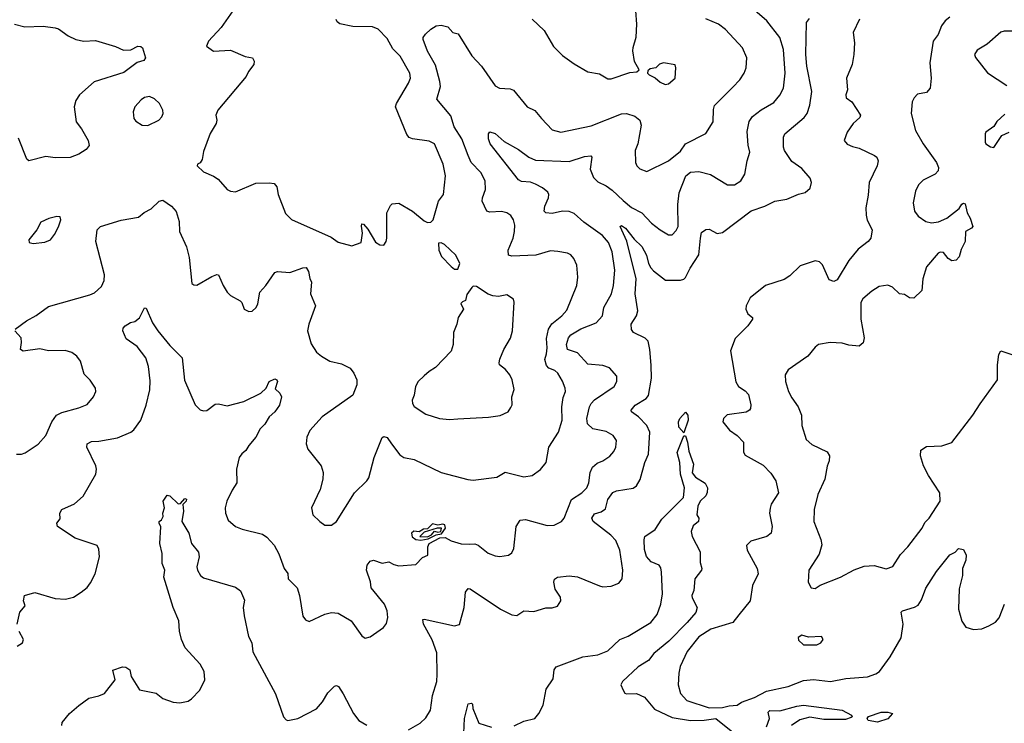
# Model space of a CAD drawing. Extents: x 2056909 to 2160450, y 827444 to 1016825.
# Tile 248 of 256: x 2096525 to 2102366, y 923047 to 927222. Entities that reach past the tile are written whole.
import ezdxf

# ---------------------------------------------------------------- set-up
doc = ezdxf.new("R2010")
doc.units = 0

msp = doc.modelspace()

# ---------------------------------------------------------------- linework, layer by layer
at = {"layer": '0CON10XD'}
for points in [[(2097790, 927275), (2097720, 927175), (2097646, 927095), (2097634, 927065), (2097675, 927034.3), (2097775, 927040), (2097862.7, 927002.7), (2097906.2, 926996.2), (2097916.1, 926976.1), (2097914, 926955), (2097882.5, 926915), (2097868, 926885), (2097700.8, 926685), (2097688, 926655), (2097694, 926625), (2097691.2, 926605), (2097654.2, 926545.8), (2097615, 926440), (2097607.7, 926392.3), (2097595, 926372.5), (2097580, 926365), (2097577.5, 926355), (2097615, 926318.8), (2097675, 926293.8), (2097703.3, 926275), (2097755, 926213.3), (2097775, 926203.8), (2097805, 926200), (2097925, 926251.2), (2098005, 926253.8), (2098035, 926248.8), (2098050.5, 926230.5), (2098059.2, 926185), (2098101.5, 926071.5), (2098136.6, 926036.6), (2098372.2, 925932.2), (2098415, 925901.4), (2098495, 925880)], [(2098495, 925880), (2098550.8, 925899.2), (2098559.1, 925955), (2098552.7, 925997.3), (2098555, 926010), (2098565, 926008.8), (2098589.8, 925979.8), (2098635, 925902), (2098662.5, 925885), (2098685, 925883.8), (2098700, 925905), (2098703.6, 925926.4), (2098702.5, 926075), (2098725, 926120), (2098735, 926130), (2098775, 926132.5), (2098856.1, 926086.1), (2098925, 926027.5), (2098945, 926017.5), (2098965, 926020), (2098977.5, 926035), (2099010, 926145), (2099040, 926185), (2099051.4, 926295), (2099038.1, 926365), (2098985.3, 926485.3), (2098955, 926500), (2098855, 926514.5), (2098835, 926523.3), (2098821.3, 926541.3), (2098754.6, 926705.4), (2098760, 926725), (2098832.1, 926845), (2098843.5, 926875), (2098840.5, 926905), (2098781.5, 927005), (2098738.4, 927048.4), (2098705, 927110.6), (2098651.4, 927165), (2098618.7, 927178.7), (2098501.7, 927181.7), (2098425, 927196.7), (2098408.3, 927208.3), (2098401.7, 927221.7)], [(2098730, 924705), (2098779.8, 924639.8), (2098803.4, 924623.4), (2098865, 924612.9), (2099025.6, 924535.6), (2099183.2, 924493.2), (2099215, 924490), (2099355, 924507.5), (2099405, 924538), (2099515, 924510), (2099565, 924516.7), (2099615, 924553.3), (2099648.8, 924595), (2099664.4, 924685), (2099722.2, 924775), (2099743.2, 924845), (2099740.7, 924925), (2099749.3, 924980.7), (2099762.7, 925015), (2099761.5, 925035), (2099746.3, 925076.3), (2099718.1, 925125), (2099700, 925140), (2099663.3, 925155), (2099649.9, 925169.9), (2099640.4, 925205), (2099649.6, 925239.6), (2099653.8, 925275), (2099650, 925330), (2099661.8, 925385), (2099682.7, 925417.3), (2099742.2, 925465), (2099771.5, 925498.5), (2099830.6, 925645), (2099836.5, 925695), (2099830, 925765), (2099812.9, 925805), (2099795, 925827.5), (2099775, 925837.1), (2099717.3, 925847.3), (2099675, 925850), (2099586.3, 925823.7), (2099445, 925819.1), (2099425.6, 925825.6), (2099422.5, 925855), (2099453.2, 925925), (2099460.7, 925965), (2099461.7, 926001.7), (2099453.7, 926033.7), (2099439.4, 926059.4), (2099415, 926076.7), (2099383.2, 926083.2), (2099315, 926078.9), (2099295.7, 926085.7), (2099268.1, 926145), (2099270, 926165), (2099289.3, 926215), (2099287.5, 926265), (2099260, 926315), (2099204.4, 926374.4), (2099184.8, 926415), (2099149.1, 926515), (2099101.8, 926585), (2099081.9, 926651.9), (2099000, 926750), (2099020.6, 926825), (2099017.3, 926855), (2098991.7, 926951.7), (2098945.4, 927035), (2098918.7, 927105), (2098918.7, 927115), (2098932.5, 927135), (2098964.4, 927165.6), (2098995, 927184.7), (2099025, 927189.5), (2099065, 927180), (2099095, 927146.2), (2099126.8, 927136.8), (2099207, 927007), (2099264.6, 926945), (2099345, 926830), (2099372.5, 926815), (2099435, 926811.9), (2099454.4, 926804.4), (2099535, 926703.8), (2099582, 926682), (2099621.2, 926635), (2099685, 926568), (2099735, 926554), (2099915, 926592.2), (2100095, 926663.2), (2100125, 926664.6), (2100175, 926650), (2100204.4, 926625), (2100212.1, 926595), (2100192.7, 926485), (2100176.7, 926445), (2100178.1, 926375), (2100185.8, 926355), (2100205, 926337.5), (2100245, 926321.4), (2100375, 926383.6), (2100445, 926441.5), (2100474.8, 926485.2), (2100595, 926545.8), (2100639.2, 926615), (2100640.3, 926689.7), (2100647.7, 926712.3), (2100755, 926822), (2100798, 926865), (2100824, 926905), (2100834.2, 926935), (2100838.6, 926995), (2100814, 927055), (2100713.2, 927163.2), (2100670, 927195), (2100595, 927226.8)], [(2098831.3, 923008.7), (2098901.7, 923048.3), (2098935, 923080.8), (2098962.1, 923125), (2098975, 923212.5), (2098999.6, 923295), (2099001.1, 923338.9), (2099000, 923465), (2098972.6, 923542.6), (2098920, 923635), (2098917.5, 923662.5), (2098925, 923666.2), (2099103.9, 923626.1), (2099135, 923633.8), (2099162.9, 923735), (2099170, 923825), (2099185, 923846.7), (2099197.5, 923845), (2099376.7, 923725), (2099445, 923690), (2099473.6, 923686.4), (2099515, 923714), (2099575, 923710), (2099647, 923733), (2099685, 923733.3), (2099715, 923742.5), (2099736.2, 923775), (2099733.3, 923795), (2099702.7, 923842.7), (2099694.2, 923885), (2099697.7, 923902.3), (2099715, 923914), (2099785, 923921.4), (2099835, 923915.6), (2099965, 923862.9), (2099985, 923857.5), (2100035, 923860.8), (2100080.5, 923879.5), (2100098.8, 923905), (2100104.1, 923955.9), (2100085.6, 924075), (2100062.4, 924132.4), (2100032.9, 924162.9), (2099927.1, 924245), (2099920, 924265), (2099935, 924289.2), (2099975, 924301.9), (2099999.8, 924320.2), (2100015, 924376), (2100043, 924417), (2100065, 924426.4), (2100165, 924442), (2100185, 924456.2), (2100206.6, 924493.4), (2100233.3, 924595), (2100254.6, 924645), (2100263.8, 924775), (2100246.4, 924815), (2100196.2, 924865), (2100155.6, 924895), (2100151.9, 924905), (2100175.6, 924935), (2100241.5, 924975), (2100255, 924991.9), (2100272.4, 925095), (2100271.3, 925171.3), (2100263.8, 925265), (2100253.8, 925313.8), (2100235, 925333.1), (2100166.7, 925365), (2100154.4, 925384.4), (2100153.3, 925415), (2100183.5, 925465), (2100192.1, 925495), (2100175.7, 925595.7), (2100181.9, 925685), (2100126.9, 925906.9), (2100087.5, 925995), (2100095, 926001.4), (2100120, 925985), (2100169.7, 925919.7), (2100215.6, 925875.6), (2100243.7, 925823.7), (2100256.3, 925775), (2100269.9, 925749.9), (2100285, 925731.2), (2100355.5, 925675.5), (2100445, 925675.4), (2100465, 925682.5), (2100475, 925693.1), (2100501.9, 925748.1), (2100555, 925826), (2100564.7, 925924.7), (2100570.7, 925959.3), (2100595, 925977.5), (2100615, 925978.1), (2100663.6, 925953.6), (2100695, 925958.9), (2100865, 926088.5), (2100945.4, 926114.6), (2101005, 926144.4), (2101076, 926156), (2101145, 926186.9), (2101185, 926195.6), (2101215, 926222), (2101223.5, 926255), (2101215, 926280.8), (2101165, 926338.1), (2101105, 926379.4), (2101062.5, 926445), (2101056, 926465), (2101055.8, 926525), (2101064.2, 926545), (2101179.1, 926640.8), (2101196.8, 926665), (2101213.3, 926715), (2101224.1, 926795), (2101194.5, 926945), (2101188.5, 927015), (2101192, 927205), (2101211.2, 927228.8)], [(2099195, 924111.1), (2099225, 924111.9), (2099244.5, 924104.5), (2099305, 924057.1), (2099345, 924040), (2099372.7, 924037.3), (2099425, 924044.2), (2099445, 924058.8), (2099456.9, 924085), (2099471.4, 924215), (2099495, 924252.5), (2099525, 924255.6), (2099655, 924220), (2099696.8, 924223.2), (2099740, 924245), (2099755.7, 924265), (2099799.6, 924375), (2099860.5, 924415), (2099889.1, 924445), (2099901.1, 924475), (2099908.8, 924535), (2099923.9, 924566.1), (2099950.1, 924589.9), (2099985.3, 924604.7), (2100026.9, 924633.1), (2100050.7, 924659.3), (2100062.5, 924685), (2100065.8, 924725), (2100046.2, 924755), (2100005, 924777.8), (2099925, 924794.5), (2099892.9, 924825), (2099888.8, 924855), (2099904.6, 924925), (2099914.7, 924945.3), (2099935, 924965.5), (2100052.5, 925045), (2100068.6, 925075), (2100067, 925107), (2100025, 925155.6), (2099985, 925169.5), (2099895, 925178.2), (2099835, 925244.6), (2099775, 925265.6), (2099768.2, 925295), (2099780.6, 925335), (2099795, 925352.5), (2099855, 925388.2), (2099945, 925422.9), (2099982.5, 925465), (2099991.5, 925515), (2100036.4, 925595), (2100048.8, 925645), (2100056.2, 925735), (2100040.4, 925845), (2100019.1, 925899.1), (2099982, 925942), (2099871.1, 926021.1), (2099815, 926072.5), (2099785, 926083.6), (2099745, 926085.4), (2099685, 926072.2), (2099646, 926076), (2099636.1, 926086.1), (2099640, 926115), (2099662.7, 926165), (2099664.4, 926185), (2099658.7, 926198.7), (2099626.7, 926225), (2099585, 926246.6), (2099555, 926256.7), (2099502.1, 926262.1), (2099485, 926272.5), (2099316.4, 926485), (2099305.6, 926515), (2099305.8, 926544.2), (2099315, 926556.2), (2099345.4, 926545.4), (2099398.3, 926498.3), (2099485, 926450.9), (2099545, 926405.4), (2099585, 926388.8), (2099785, 926380.4), (2099875, 926410.8), (2099914.2, 926414.2), (2099920, 926405), (2099910, 926335), (2099928.5, 926285), (2099955, 926258.9), (2100005.2, 926235.2), (2100040.6, 926210.6), (2100105, 926148.2), (2100155, 926107.5), (2100216, 926075), (2100274, 926015), (2100325, 925974), (2100375, 925946), (2100396.7, 925945), (2100419.7, 925970.3), (2100430.6, 925995), (2100430, 926125), (2100437.8, 926195), (2100476.5, 926295), (2100505, 926316.5), (2100555, 926321.9), (2100622.6, 926302.6), (2100725, 926241.4), (2100765, 926242.5), (2100803.8, 926265), (2100827.5, 926305), (2100840, 926385), (2100856, 926435), (2100846.4, 926476.4), (2100841.3, 926558.7), (2100852.8, 926617.2), (2100873, 926647), (2100923.7, 926686.3), (2100999.1, 926730.9), (2101035.4, 926774.6), (2101056.5, 926815), (2101066.8, 926905), (2101055.9, 927045), (2101034.5, 927115), (2100957.9, 927215), (2100886.1, 927276.1)], [(2099565, 927225.6), (2099637.4, 927157.4), (2099692.1, 927062.1), (2099745, 927010), (2099815, 926959.2), (2099895, 926912), (2099965, 926900), (2100015, 926870), (2100035, 926870), (2100145, 926907.5), (2100187, 926913), (2100200, 926925), (2100173, 926973), (2100163.6, 927036.4), (2100163.9, 927056.1), (2100183, 927117), (2100186.7, 927195), (2100180, 927275)], [(2101507.8, 927225), (2101470, 927145), (2101478, 927085), (2101474.4, 927015), (2101463.6, 926955), (2101430.5, 926875), (2101435.8, 926805), (2101426.2, 926775), (2101428.3, 926758.3), (2101461.2, 926735), (2101513.8, 926655), (2101508.8, 926641.2), (2101469.2, 926605), (2101433.8, 926555), (2101416.7, 926505), (2101435, 926483.8), (2101465, 926468.8), (2101505, 926458.8), (2101596, 926416), (2101609.5, 926405), (2101618, 926385), (2101612.5, 926355), (2101564.5, 926255), (2101558.6, 926181.4), (2101545.5, 926105), (2101547.2, 926062.8), (2101552.3, 926032.3), (2101583.3, 925975), (2101574.4, 925925.6), (2101559.2, 925905), (2101500.2, 925859.8), (2101445, 925793.1), (2101375, 925679.2), (2101355, 925667.5), (2101327.3, 925677.3), (2101287.6, 925767.6), (2101270, 925785), (2101245, 925790.8), (2101155, 925760.8), (2101095, 925701.4), (2101059.6, 925680.4), (2100950, 925645), (2100859.4, 925570.6), (2100835.8, 925525), (2100832.9, 925505), (2100845, 925476.7), (2100872.5, 925455), (2100872.5, 925445), (2100844.2, 925405), (2100769.3, 925330.7), (2100742.3, 925257.7), (2100773.7, 925073.7), (2100790, 925045), (2100829.8, 925019.8), (2100848.3, 924998.3), (2100863.4, 924936.6), (2100861.4, 924915), (2100855, 924904.2), (2100835, 924893.1), (2100722.1, 924877.9), (2100700, 924855), (2100696.7, 924835), (2100735.8, 924785.8), (2100781.2, 924755), (2100818.8, 924715), (2100818.8, 924655), (2100828.3, 924638.3), (2100935, 924578), (2100981.5, 924531.5), (2101012, 924485), (2101026.2, 924415), (2100983.2, 924346.8), (2100977, 924323), (2100974.3, 924295), (2100990, 924215), (2100984, 924175), (2100956.7, 924155), (2100862.7, 924127.3), (2100837.7, 924102.3), (2100840.8, 924075), (2100900.6, 923965), (2100905.5, 923935), (2100872.5, 923865), (2100857.8, 923775), (2100791.7, 923691.7), (2100755.5, 923644.5), (2100625, 923605.6), (2100555, 923560.5), (2100485, 923472.5), (2100444.4, 923385), (2100435.6, 923345), (2100431.9, 923275), (2100445.6, 923225), (2100483.5, 923183.5), (2100615, 923140.2), (2100695, 923140.8), (2100735, 923151.3), (2100782.2, 923155), (2100808, 923172), (2100885, 923200.8), (2100955, 923238.5), (2101085, 923266), (2101175, 923300.7), (2101235, 923308), (2101336.2, 923296.2), (2101426.9, 923313.1), (2101555, 923322.9), (2101605, 923340), (2101625.6, 923355), (2101688.9, 923441.1), (2101754.5, 923555), (2101765.5, 923635), (2101755, 923706.7), (2101763.3, 923715), (2101834.1, 923735.9), (2101855, 923748.8), (2101875, 923780), (2101901.1, 923848.9), (2101965, 923948), (2102043, 924047), (2102075, 924062), (2102095, 924084), (2102125, 924078.6), (2102140.8, 924045), (2102138.6, 924015), (2102119.2, 923965), (2102119.2, 923925), (2102099.4, 923845), (2102095.5, 923725), (2102113.6, 923653.6), (2102138.6, 923618.6), (2102183.6, 923603.6), (2102232.8, 923607.2), (2102275, 923625.6)], [(2102044.3, 927235.7), (2102015, 927214), (2101994.2, 927185), (2101975, 927134), (2101944.2, 927095), (2101924.4, 926965), (2101932, 926875), (2101926.2, 926815), (2101905, 926790), (2101851.2, 926778.8), (2101831.2, 926758.8), (2101820, 926735), (2101814.3, 926664.3), (2101839.2, 926565), (2101885.6, 926485.6), (2101963.8, 926375), (2101976.2, 926345), (2101973.3, 926325), (2101956.7, 926305), (2101885, 926268.8), (2101858.3, 926241.7), (2101840, 926205), (2101825.8, 926135), (2101834.3, 926085), (2101855, 926056), (2101901.2, 926025), (2101935, 926016.9), (2101976.8, 926023.2), (2102025, 926043.8), (2102098.7, 926101.3), (2102115, 926126.7), (2102125, 926133.3), (2102135, 926130), (2102146.1, 926076.1), (2102163.3, 926045), (2102178.8, 925995), (2102172.5, 925985), (2102136.7, 925965), (2102133.3, 925905), (2102111.2, 925858.8), (2102098.8, 925815), (2102080, 925795), (2102055, 925790.8), (2102032.5, 925805), (2102005, 925840), (2101985, 925842.5), (2101975, 925836.7), (2101904.3, 925755.7), (2101883.8, 925685), (2101876.7, 925615), (2101829.5, 925570.5), (2101805, 925571.2), (2101775, 925591.2), (2101745, 925596.2), (2101704.1, 925634.1), (2101675, 925646.2), (2101625, 925638), (2101579.7, 925610.3), (2101528, 925565), (2101515.7, 925544.3), (2101515.6, 925445), (2101534.4, 925335), (2101528.9, 925305), (2101504.5, 925285.5), (2101445, 925291.5), (2101405, 925301.9), (2101333.2, 925306.8), (2101265, 925294), (2101245, 925278.8), (2101200, 925225), (2101083.3, 925145), (2101066.2, 925115), (2101068, 925075), (2101087.1, 925015), (2101105, 924978.8), (2101144.2, 924924.2), (2101164, 924875), (2101166, 924815), (2101190.3, 924730.3), (2101225, 924700.8), (2101315, 924658), (2101329.2, 924635), (2101327.5, 924605), (2101315, 924573.3), (2101300.9, 924495), (2101260, 924405), (2101237.8, 924315), (2101236.9, 924245), (2101278.8, 924138.8), (2101284.5, 924105.5), (2101268.3, 924051.7), (2101207.5, 923955), (2101203.8, 923885), (2101220.7, 923850.7), (2101245, 923847.5), (2101275, 923866.7), (2101395, 923914), (2101475, 923957.5), (2101535, 923980), (2101595, 923984.2), (2101666.1, 923963.9), (2101705, 923976.7), (2101750.9, 924049.1), (2101795, 924093.8), (2101878.6, 924205), (2101895, 924238.8), (2101920, 924265), (2101985.8, 924365), (2101984.2, 924415), (2101916.8, 924516.8), (2101887.5, 924575), (2101870, 924635), (2101871.7, 924668.3), (2101905, 924688.8), (2101995.8, 924694.2), (2102055, 924713.8), (2102180, 924875), (2102222.5, 924942.5)], [(2096495, 927194), (2096555, 927178.8), (2096665, 927183.8), (2096735, 927173.3), (2096755, 927166.7), (2096812.5, 927125), (2096857.5, 927105), (2096905, 927094.4), (2096975, 927098.6), (2097093.2, 927063.2), (2097140.3, 927040.3), (2097185, 927042.5), (2097225, 927063.8), (2097243.3, 927063.3), (2097253.6, 927053.6), (2097271.4, 926995), (2097260.9, 926979.1), (2097222.5, 926967.5), (2097142.4, 926907.6), (2096967.3, 926852.7), (2096880, 926775), (2096858.3, 926741.7), (2096847.5, 926705), (2096860, 926615), (2096892.5, 926575), (2096930.8, 926505), (2096938, 926475), (2096919.3, 926450.7), (2096875, 926424.4), (2096825, 926404.4), (2096735, 926402.5), (2096680.9, 926409.1), (2096580, 926385), (2096566.7, 926395), (2096518.8, 926518.8)], [(2102435, 927153.6), (2102365, 927154.4), (2102345, 927146.7), (2102264.6, 927075.4), (2102205, 927041.2), (2102190, 927015), (2102195, 926997.5), (2102266.8, 926906.8), (2102381.7, 926831.7)], [(2100355, 926836.7), (2100375, 926841.2), (2100413.8, 926875), (2100418, 926935), (2100413.3, 926953.3), (2100343.9, 926966.1), (2100321.7, 926958.3), (2100300, 926935), (2100265, 926930), (2100251.7, 926918.3), (2100250, 926905), (2100260, 926895), (2100295, 926877.5), (2100325, 926851.2), (2100355, 926836.7)], [(2097285, 926592.9), (2097351.2, 926625), (2097368.8, 926645), (2097376, 926665), (2097374, 926685), (2097354, 926725), (2097325, 926752.5), (2097295, 926765.8), (2097265, 926760.8), (2097245, 926746), (2097208, 926705), (2097198.8, 926675), (2097202.5, 926635), (2097215, 926618.8), (2097252.5, 926595), (2097285, 926592.9)], [(2102369.2, 926660.8), (2102321.7, 926618.3), (2102305, 926587.5), (2102257.5, 926555), (2102252.5, 926545), (2102252.5, 926495), (2102257.5, 926485), (2102285, 926466.7), (2102305, 926463.3), (2102352.5, 926535), (2102395, 926553.3)], [(2096498.8, 925385), (2096564.6, 925435.4), (2096622.6, 925467.4), (2096695, 925519.4), (2096940.6, 925589.4), (2096968.2, 925601.8), (2097010.7, 925639.3), (2097025.8, 925675), (2097028.8, 925708.8), (2096977.1, 925905), (2096984.4, 925975), (2097004.6, 925995.4), (2097127, 926033), (2097229.5, 926050.5), (2097262.7, 926077.3), (2097305, 926100), (2097353.3, 926145), (2097375, 926150), (2097426.2, 926115), (2097454.2, 926084.2), (2097472, 926025), (2097472.5, 925965), (2097513.8, 925875), (2097530.3, 925810.3), (2097547, 925657), (2097558.3, 925648.3), (2097575, 925647.5), (2097665, 925698.8), (2097695, 925710), (2097705, 925707.5), (2097731.2, 925645), (2097756.2, 925605), (2097775.9, 925585.9), (2097833.9, 925553.9), (2097843.6, 925543.6), (2097857.5, 925505), (2097885, 925490), (2097905, 925493.3), (2097928.8, 925515), (2097938, 925535), (2097948.8, 925605), (2097986.2, 925645), (2098038.3, 925721.7), (2098055, 925727.5), (2098127.3, 925722.7), (2098205, 925750), (2098225, 925751.2), (2098238.7, 925728.7), (2098245.9, 925685.9), (2098256, 925665), (2098251.2, 925595), (2098280, 925525), (2098240, 925415), (2098232.2, 925375), (2098255, 925298.8), (2098285, 925250), (2098314.6, 925224.6), (2098365, 925195.6), (2098435, 925180.5), (2098485, 925154.2), (2098507.5, 925125), (2098524.4, 925085), (2098525.7, 925055), (2098500.6, 924995), (2098320, 924865), (2098246.2, 924785), (2098228.8, 924745), (2098224, 924705), (2098234.1, 924674.1), (2098313.3, 924575), (2098326, 924535), (2098324.2, 924495), (2098308, 924435), (2098256, 924325), (2098263.8, 924285), (2098305, 924243.8), (2098335, 924223.8), (2098375, 924223.8), (2098405, 924243.8), (2098510.8, 924415), (2098584.2, 924485), (2098596.1, 924503.9), (2098628.1, 924625), (2098675, 924743.3), (2098685, 924748.8), (2098705, 924743.8), (2098730, 924705)], [(2096605, 925893.3), (2096675, 925901.2), (2096707.5, 925915), (2096732.3, 925947.7), (2096755, 925992.5), (2096768.8, 926035), (2096765, 926052.5), (2096745, 926054), (2096698.8, 926041.2), (2096650, 926020), (2096625.8, 925974.2), (2096580, 925915), (2096580.7, 925900.7), (2096605, 925893.3)], [(2099125, 925742.5), (2099136.2, 925775), (2099112.5, 925825), (2099045, 925887.5), (2099025, 925897.5), (2099010, 925895), (2099012.5, 925855), (2099027, 925817), (2099085, 925757.5), (2099105, 925742.5), (2099125, 925742.5)], [(2099075, 924850), (2099125, 924854.2), (2099305.8, 924864.2), (2099375, 924874.2), (2099422.5, 924895), (2099439.5, 924920.5), (2099446.4, 924936.4), (2099444, 924985), (2099457.7, 925027.7), (2099445.8, 925085), (2099432, 925115), (2099406.5, 925146.5), (2099372, 925175), (2099369.2, 925185), (2099372.6, 925207.4), (2099397.1, 925265), (2099437.8, 925332.2), (2099448.9, 925375), (2099458.6, 925545), (2099454.1, 925564.1), (2099415, 925588.8), (2099365, 925580), (2099333, 925583), (2099305, 925594), (2099235, 925638), (2099215, 925640), (2099206.7, 925633.3), (2099178.3, 925591.7), (2099170, 925555), (2099151.7, 925548.3), (2099143, 925537), (2099157.5, 925505), (2099126.1, 925453.9), (2099118.8, 925415), (2099099.2, 925365), (2099097.5, 925295), (2099084, 925255), (2098992.6, 925157.4), (2098954.6, 925135.4), (2098925, 925108.6), (2098890, 925075), (2098872.9, 925045), (2098865.7, 924995), (2098853.1, 924965), (2098854.5, 924944.5), (2098865, 924926.2), (2098935, 924882), (2099015, 924856), (2099075, 924850)], [(2096510, 923635), (2096525, 923707.5), (2096557.5, 923745), (2096546.7, 923775), (2096554.2, 923805.8), (2096615, 923823.8), (2096735, 923788.1), (2096796.7, 923783.3), (2096845, 923795.7), (2096890, 923825), (2096925, 923853.3), (2096945, 923880), (2096972, 923935), (2096998, 924035), (2096995, 924080), (2096985, 924102.5), (2096855, 924146.2), (2096748.8, 924215), (2096746, 924235), (2096765, 924260), (2096762.7, 924295), (2096776, 924315), (2096850.2, 924349.8), (2096902, 924395), (2096976.2, 924525), (2096981.2, 924555), (2096975.8, 924575), (2096922.5, 924685), (2096926.2, 924705), (2096951.3, 924718.7), (2096995, 924720.6), (2097105, 924740.4), (2097185, 924774.5), (2097202.3, 924787.7), (2097243.6, 924845), (2097276.2, 924935), (2097297.5, 925025), (2097299.9, 925079.9), (2097288.7, 925165), (2097272.5, 925215), (2097222.7, 925282.7), (2097157.6, 925327.6), (2097136, 925375), (2097138.8, 925391.2), (2097150, 925405), (2097182.5, 925425), (2097208.6, 925431.4), (2097236.6, 925453.4), (2097265, 925511.2), (2097275, 925510), (2097312.9, 925422.9), (2097345.4, 925375.4), (2097415, 925288.6), (2097489.2, 925215), (2097502.6, 925082.6), (2097565.8, 924935.8), (2097595, 924906.7), (2097615, 924901.2), (2097635, 924904), (2097685, 924940), (2097705, 924942), (2097755, 924931.2), (2097855, 924956), (2097955, 925006), (2097986.9, 925035), (2098005, 925075.7), (2098038.3, 925091.7), (2098051.2, 925085), (2098054, 925075), (2098041.2, 925031.2), (2098068.8, 925005), (2098078, 924985), (2098065.6, 924935), (2098038.6, 924895), (2098005.7, 924865), (2097978.6, 924821.4), (2097951.4, 924795), (2097925.3, 924744.7), (2097884.1, 924695.9), (2097866.7, 924665), (2097843.2, 924646.8), (2097827.7, 924625), (2097811.8, 924555), (2097814.2, 924475), (2097785, 924431.2), (2097753.5, 924365), (2097744.5, 924325.5), (2097746.7, 924295), (2097762.8, 924252.8), (2097805, 924215.8), (2097845, 924199.4), (2097965, 924170), (2097991.2, 924151.2), (2098034.4, 924105), (2098062.8, 924052.8), (2098095, 923966), (2098115.4, 923935.4), (2098118.1, 923905), (2098171.1, 923851.1), (2098184.3, 923805), (2098204, 923684), (2098220.5, 923660.5), (2098241.7, 923651.7), (2098334.4, 923695.6), (2098375.8, 923704.2), (2098415, 923700.8), (2098491.2, 923655), (2098555, 923566.7), (2098575, 923553.3), (2098605, 923560), (2098684.2, 923615.8), (2098700.3, 923639.7), (2098709.4, 923675), (2098704.5, 923715), (2098689.1, 923755), (2098610.7, 923850.7), (2098606.2, 923886.2), (2098582.3, 923955), (2098586.7, 923985), (2098605, 924008.6), (2098625, 924015.5), (2098675, 923997.1), (2098715, 924005.6), (2098745, 923989.6), (2098775, 923982.3), (2098875, 923990), (2098915, 924031.2), (2098946, 924045), (2098947.1, 924095), (2098954.3, 924115), (2099017.5, 924147.5), (2099049.8, 924149.8), (2099085, 924129.5), (2099145, 924112.7), (2099195, 924111.1)], [(2096505.9, 924644.1), (2096535, 924644), (2096558.3, 924651.7), (2096635, 924704.2), (2096680.8, 924755), (2096714.7, 924835.3), (2096743.1, 924875), (2096775, 924891.2), (2096875, 924918.1), (2096925, 924938.8), (2096963.8, 924985), (2096976.2, 925015), (2096973.8, 925035), (2096943.8, 925083.8), (2096908, 925118), (2096886.4, 925196.4), (2096864.2, 925225), (2096835, 925247.1), (2096795, 925259.4), (2096695, 925257.5), (2096645, 925268.6), (2096545, 925255.8), (2096530, 925265), (2096535.7, 925305.7), (2096534, 925335), (2096496, 925375)], [(2102222.5, 924942.5), (2102326, 925085), (2102326.2, 925175), (2102333.8, 925235), (2102345, 925257.5), (2102411.2, 925235)], [(2100465, 924770), (2100436, 924805), (2100434.2, 924835), (2100441.4, 924855), (2100475, 924893.8), (2100488.9, 924875), (2100490.9, 924845), (2100465, 924770)], [(2099458.3, 923031.7), (2099515, 923060), (2099581.2, 923075), (2099605.3, 923104.7), (2099630.7, 923155), (2099649.1, 923250.8), (2099689.1, 923310.9), (2099696.5, 923365), (2099708.5, 923381.5), (2099865, 923441.9), (2099955, 923453.3), (2100015, 923476.9), (2100085, 923543.8), (2100135, 923564.4), (2100269.4, 923645), (2100306.9, 923693.1), (2100329.6, 923755), (2100338.4, 923815), (2100332.5, 923945), (2100328.9, 923968.9), (2100319.4, 923985), (2100271.1, 924005), (2100243.1, 924036.9), (2100231.8, 924078.2), (2100229.2, 924135), (2100234.2, 924155.8), (2100295, 924196.2), (2100335, 924257.5), (2100463.4, 924386.6), (2100468.8, 924445), (2100444.6, 924525), (2100441.8, 924595), (2100425.7, 924654.3), (2100465, 924752.5), (2100475, 924752.5), (2100487.9, 924715), (2100495, 924662.5), (2100522.2, 924585), (2100515, 924532.5), (2100535, 924506.7), (2100592.7, 924472.7), (2100605.7, 924445), (2100604.1, 924415.9), (2100595, 924397.5), (2100562.5, 924365), (2100547.5, 924335), (2100542.5, 924285), (2100553.3, 924265), (2100552.5, 924245), (2100521.2, 924218.8), (2100508, 924185), (2100514, 924155), (2100561.4, 924065), (2100562.1, 924002.1), (2100571.2, 923965), (2100570, 923955), (2100530, 923905), (2100524.2, 923835), (2100512.5, 923805), (2100515, 923792.5), (2100544.4, 923735), (2100536.9, 923705), (2100485.9, 923645), (2100376.2, 923535), (2100287.7, 923462.3), (2100255, 923420), (2100195, 923383.1), (2100101.2, 923295), (2100092, 923275), (2100105, 923243.3), (2100115, 923226.7), (2100125, 923222.5), (2100185, 923223.3), (2100231.8, 923201.8), (2100290.4, 923130.4), (2100395, 923081.4), (2100505, 923064), (2100585, 923066.3), (2100655, 923076.2), (2100805, 922955.6)], [(2096774.5, 923034.5), (2096777.7, 923052.3), (2096820, 923105), (2096875, 923153.3), (2096935, 923196), (2096995, 923210), (2097027.5, 923225), (2097091.2, 923305), (2097077.5, 923362.5), (2097135, 923383.3), (2097155, 923380), (2097177.5, 923365), (2097186.7, 923325), (2097235, 923246.2), (2097335, 923226.7), (2097375, 923194), (2097435, 923172.5), (2097475, 923169.2), (2097525, 923179.2), (2097545, 923192), (2097594.3, 923245), (2097622.5, 923305), (2097620, 923355), (2097595, 923398), (2097507.1, 923495), (2097484.6, 923544.6), (2097472.2, 923595), (2097470, 923655), (2097435.7, 923735), (2097381.1, 923915), (2097385.7, 923955), (2097370.6, 923995), (2097370, 924055), (2097355.8, 924115), (2097363, 924213), (2097352.5, 924235), (2097352.5, 924245), (2097366.4, 924253.6), (2097376.4, 924273.6), (2097373.3, 924295), (2097383.8, 924325), (2097377.1, 924365), (2097399.3, 924400.7), (2097416.2, 924396.2), (2097465, 924348.8), (2097478.8, 924351.2), (2097505, 924381.2), (2097515, 924376.7), (2097513.3, 924365), (2097492.5, 924345), (2097496.9, 924305), (2097486.2, 924245), (2097528.9, 924175), (2097544.6, 924114.6), (2097585, 924062.5), (2097590, 924035), (2097575.7, 923975), (2097579.4, 923955), (2097597.5, 923925), (2097615, 923911.4), (2097805, 923856), (2097834.1, 923834.1), (2097858.3, 923778.3), (2097850.6, 923735), (2097856.2, 923685), (2097882.2, 923562.2), (2097902.9, 923525), (2097908, 923472), (2098041.7, 923221.7), (2098090, 923085), (2098105, 923067.5), (2098115, 923063.3), (2098175, 923076.2), (2098285, 923134.3), (2098320.6, 923175), (2098352.2, 923227.8), (2098392.1, 923267.9), (2098405, 923272), (2098416, 923265), (2098443.2, 923223.2), (2098505.8, 923105), (2098536.2, 923065), (2098585, 923036)], [(2098905, 924133.9), (2098948.6, 924141.3), (2098995, 924165), (2099028, 924172), (2099050.4, 924205), (2099047.8, 924225), (2099035, 924229), (2099005, 924222.9), (2098975, 924231.3), (2098945, 924201.5), (2098920, 924200), (2098895, 924183.7), (2098862.6, 924187.5), (2098850.4, 924175), (2098853.4, 924153.4), (2098875, 924138.7), (2098905, 924133.9)], [(2098945, 924153.6), (2098968.9, 924165), (2098985, 924187.8), (2099005, 924181.4), (2099023.5, 924185), (2099027.8, 924205), (2099002.5, 924205), (2098925, 924180.7), (2098898.1, 924155), (2098945, 924153.6)], [(2102275, 923625.6), (2102315, 923648.1), (2102336.9, 923673.1), (2102368.1, 923755)], [(2096510, 923505), (2096542.5, 923525), (2096547.5, 923545), (2096522.3, 923592.3)], [(2101175, 923513.3), (2101255, 923513.8), (2101277.5, 923525), (2101292.5, 923545), (2101281.7, 923561.7), (2101205, 923557.5), (2101165, 923570), (2101143, 923557), (2101145, 923540), (2101175, 923513.3)], [(2099157.8, 922945), (2099163.4, 923076.6), (2099185, 923162.5), (2099205, 923166.7), (2099210.7, 923160.7), (2099213.8, 923135), (2099248.9, 923048.9), (2099325, 923024.5)], [(2100955, 923027.5), (2100974.4, 923075.6), (2100966.2, 923113.8), (2100975, 923122.5), (2101035, 923121.6), (2101135, 923150), (2101175, 923154.6), (2101405, 923126.4), (2101460, 923095), (2101463.8, 923085), (2101458.9, 923081.1), (2101425, 923069.4), (2101295, 923070), (2101213.6, 923083.6), (2101152.7, 923067.3), (2101103.3, 923035)], [(2101615, 923054.3), (2101558.8, 923065), (2101552, 923075), (2101561.7, 923088.3), (2101635, 923114.2), (2101675, 923114), (2101702.5, 923105), (2101675, 923074.4), (2101615, 923054.3)]]:
    msp.add_lwpolyline(points, dxfattribs=at)

doc.saveas('drawing.dxf')
